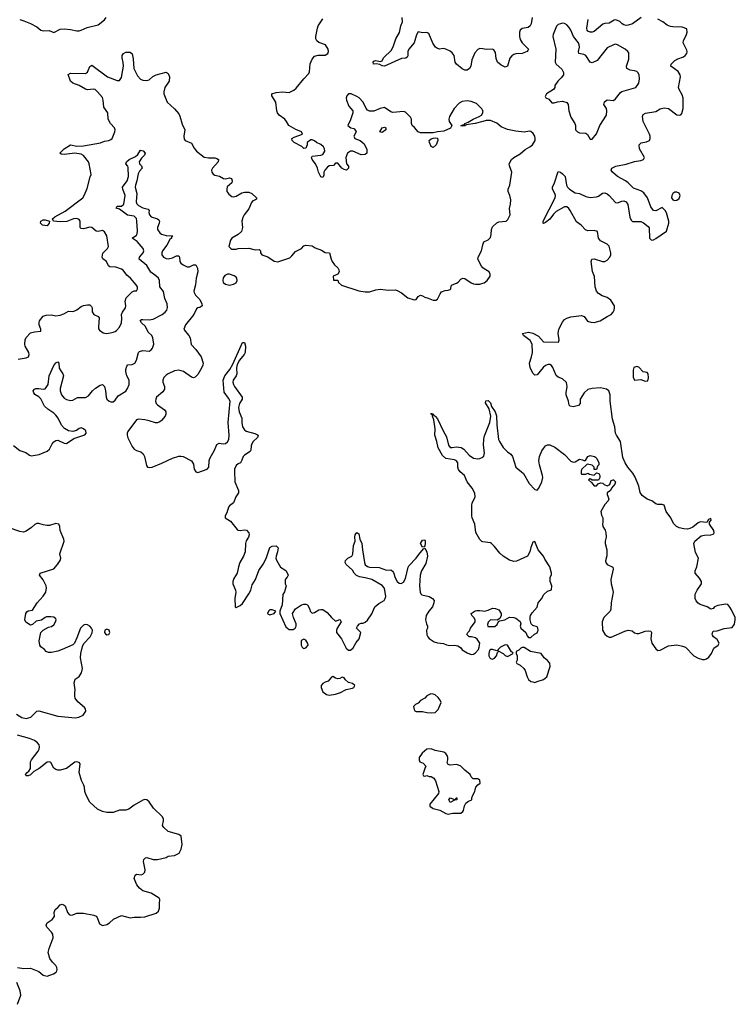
# Model space of a CAD drawing. Header units: inches. Extents: x 2396598 to 2566999, y 262085 to 451979.
# Tile 46 of 256: x 2465629 to 2472380, y 317063 to 326349. Entities that reach past the tile are written whole.
import ezdxf

# ---------------------------------------------------------------- set-up
doc = ezdxf.new("R2010")
doc.units = ezdxf.units.IN
doc.header["$MEASUREMENT"] = 0
for name, color, linetype in [('C4361', 7, 'Continuous'), ('C4362', 7, 'Continuous'), ('C4372', 7, 'Continuous')]:
    doc.layers.add(name, color=color, linetype=linetype)

msp = doc.modelspace()

# ---------------------------------------------------------------- linework, layer by layer
at = {"layer": 'C4361', "color": 5, "elevation": 20}
for points in [[(2465598.2, 319798.2), (2465650, 319768.3), (2465690, 319759.2), (2465734.5, 319770), (2465780.8, 319819.2), (2465790, 319826.7), (2465810, 319831.8), (2465990, 319779.6), (2466154.8, 319765.3), (2466188.7, 319770), (2466228.7, 319790), (2466252.9, 319827.1), (2466249, 319850), (2466242, 319862), (2466176.9, 319916.9), (2466153.3, 319950), (2466149.7, 319970.4), (2466150.4, 320000)], [(2468500.2, 320000), (2468523.4, 319983.4), (2468550, 319977.1), (2468610, 319987.2), (2468646.4, 320000)], [(2465609.2, 317410.8), (2465670, 317400.7), (2465730, 317404), (2465810, 317370.7), (2465850, 317336.3), (2465890, 317328), (2465948.7, 317350), (2465972.9, 317367.1), (2465980.2, 317379.8), (2465984, 317390), (2465979.3, 317410), (2465969.2, 317430), (2465938.7, 317458.7), (2465913.3, 317493.3), (2465899.5, 317550), (2465907, 317590), (2465943.7, 317690), (2465943.2, 317723.2), (2465930, 317744), (2465886, 317790), (2465878, 317810), (2465888, 317830), (2465937.2, 317862.8), (2465957.2, 317890), (2465954, 317930), (2465964.1, 317955.9), (2465990, 317976), (2466010, 318001), (2466030, 318006.8), (2466050, 317998.8), (2466057.3, 317990), (2466079.1, 317930), (2466096, 317910), (2466110, 317904.4), (2466130, 317906.4), (2466170, 317922), (2466230, 317922.4), (2466330, 317903.8), (2466350, 317894), (2466360.4, 317880.4), (2466382.5, 317822.5), (2466410, 317806.8), (2466450, 317814.4), (2466477, 317830), (2466515.1, 317864.9), (2466590, 317900.5), (2466670, 317879.3), (2466710, 317886), (2466770, 317883.7), (2466810, 317889), (2466916.3, 317923.7), (2466937.6, 317942.4), (2466949.4, 317970), (2466947.3, 318010), (2466951.8, 318050), (2466944.8, 318064.8), (2466870, 318109.5), (2466792.5, 318132.5), (2466758.6, 318158.6), (2466734, 318190), (2466709.5, 318249.5), (2466718, 318282), (2466730, 318290.8), (2466775.5, 318284.5), (2466790, 318291), (2466809, 318310), (2466812, 318330), (2466797, 318410), (2466801.2, 318430), (2466816, 318444), (2466830, 318447.3), (2466890, 318428.2), (2466930, 318427), (2467011.4, 318448.6), (2467030, 318458.8), (2467090, 318467.3), (2467132.9, 318487.1), (2467153.2, 318526.8), (2467160.9, 318570), (2467153.2, 318650), (2467130, 318664), (2467030, 318692.3), (2466988.7, 318730), (2466975.3, 318750), (2466987.2, 318792.8), (2466987.3, 318810), (2466976.2, 318830), (2466891.2, 318911.2), (2466850, 318972.7), (2466830, 318991.8), (2466810, 318995.6), (2466790, 318987.8), (2466710, 318941.5), (2466658, 318902), (2466630, 318893.1), (2466570, 318895.4), (2466510, 318871.8), (2466450, 318873), (2466410, 318882.4), (2466363.1, 318903.1), (2466291.6, 318970), (2466255.2, 319035.2), (2466244.2, 319070), (2466241.6, 319110), (2466235.6, 319130), (2466213.3, 319173.3), (2466189.6, 319250), (2466199.3, 319330), (2466190, 319344), (2466170, 319349.2), (2466150, 319346), (2466070, 319287.6), (2466010, 319269.6), (2465990, 319269.6), (2465970, 319276.2), (2465951.1, 319291.1), (2465923.3, 319343.3), (2465910, 319349.6), (2465890, 319346), (2465813.7, 319286.3), (2465762.3, 319257.7), (2465730, 319226), (2465710, 319217.2), (2465690, 319218), (2465685.2, 319230), (2465699, 319250), (2465717, 319263), (2465731.8, 319288.2), (2465731.9, 319350), (2465741.4, 319370), (2465803.8, 319450), (2465813.7, 319470), (2465817, 319490), (2465813.6, 319510), (2465798.9, 319530), (2465769.5, 319550), (2465722.7, 319570), (2465610, 319600.2)], [(2465610, 317062.8), (2465639.5, 317150), (2465634.5, 317190), (2465603.7, 317270)]]:
    msp.add_lwpolyline(points, dxfattribs=at)
for points in [[(2469508.1, 319991.9), (2469470, 319973.2), (2469450.8, 319949.2), (2469410, 319929), (2469390, 319904), (2469362, 319890), (2469346, 319870), (2469350, 319842), (2469358, 319830), (2469370, 319824), (2469430, 319824.9), (2469470, 319814.8), (2469511.1, 319811.1), (2469550, 319816), (2469578, 319842), (2469604, 319910), (2469597.2, 319930), (2469576.6, 319956.6), (2469550, 319980.9), (2469530, 319989.4)], [(2469510, 319472), (2469470, 319468.7), (2469426, 319430), (2469398, 319390), (2469398, 319370), (2469404.7, 319350), (2469436, 319336), (2469462, 319310), (2469450, 319286), (2469434, 319230), (2469438, 319218), (2469450, 319214), (2469470, 319222), (2469492.7, 319212.7), (2469510, 319212), (2469534.8, 319194.8), (2469551.3, 319170), (2469584.7, 319070), (2469581, 319050), (2469498, 318950), (2469498, 318930), (2469530.5, 318910.5), (2469593, 318893), (2469650, 318861.6), (2469670, 318855.5), (2469715.8, 318864.2), (2469790, 318867), (2469810, 318881.1), (2469815.3, 318890), (2469824.1, 318935.9), (2469839.7, 318960.3), (2469862, 318978), (2469894, 318990), (2469894, 319010), (2469903.7, 319036.3), (2469924, 319070), (2469925.2, 319090), (2469933.2, 319110), (2469950, 319131.3), (2469972.5, 319147.5), (2469970, 319178), (2469950, 319188.7), (2469908, 319190), (2469890, 319208), (2469878, 319230), (2469828.7, 319270), (2469790, 319308.7), (2469770, 319319), (2469750, 319324), (2469690, 319318), (2469670, 319326), (2469662, 319342), (2469668.7, 319370), (2469668.7, 319390), (2469662, 319410), (2469649, 319429), (2469630, 319442), (2469550, 319457.2)], [(2469730, 318994), (2469742, 318998), (2469746, 319010), (2469754, 319010), (2469754, 318990), (2469730, 318988.7), (2469690, 318966), (2469678, 318990), (2469689, 319011)]]:
    msp.add_lwpolyline(points, close=True, dxfattribs=at)
at = {"layer": 'C4362', "color": 5}
for points, elevation in [([(2465630, 326350.5), (2465670, 326339.5), (2465732.1, 326312.1), (2465790, 326282), (2465830, 326250.4), (2465850, 326244.6), (2465906.7, 326246.7), (2465950, 326228), (2466010, 326258.4), (2466050, 326262.4), (2466110, 326258), (2466170, 326243.8), (2466190, 326244.9), (2466210, 326248.8), (2466266, 326274), (2466370, 326301.6), (2466430, 326347.3), (2466444.5, 326370)], 60), ([(2470000, 325491), (2469990, 325509.3), (2469939.2, 325559.2), (2469890, 325578), (2469850, 325584.7), (2469803.1, 325576.9), (2469776.7, 325563.3), (2469728, 325510), (2469682.5, 325437.5), (2469677.3, 325410), (2469682, 325390), (2469706, 325350), (2469694, 325326), (2469630, 325297), (2469570, 325291.2), (2469530, 325280.7), (2469410, 325282.9), (2469389.2, 325290), (2469353.1, 325333.1), (2469333.2, 325350), (2469326, 325370), (2469327, 325410), (2469317, 325430), (2469270, 325477.2), (2469250, 325484), (2469150, 325474.5), (2469130, 325480.9), (2469070, 325519.5), (2469030, 325511.8), (2468970, 325487.3), (2468930, 325485.6), (2468910, 325497), (2468898.4, 325510), (2468868.2, 325570), (2468831.4, 325611.4), (2468810, 325626), (2468757.2, 325650), (2468732, 325650), (2468715.5, 325630), (2468710.5, 325610), (2468713, 325590), (2468733.7, 325533.7), (2468771.3, 325490), (2468771.3, 325470), (2468750, 325406), (2468724.7, 325350), (2468754, 325330), (2468782, 325322), (2468802, 325302), (2468804.7, 325290), (2468782, 325250), (2468783.6, 325243.6), (2468792, 325230), (2468842, 325210), (2468878, 325178), (2468903.5, 325123.5), (2468904.7, 325090), (2468890, 325079), (2468850, 325076), (2468771, 325109), (2468750, 325109.2), (2468721, 325090), (2468704.9, 325050), (2468710.9, 324990.9), (2468731.1, 324968.9), (2468731.3, 324950), (2468712, 324930), (2468690, 324935.3), (2468669.4, 324949.4), (2468630, 324997.2), (2468610, 324995.3), (2468590, 324974), (2468550, 324972), (2468530, 324955.1), (2468507.7, 324930), (2468498, 324910), (2468497.1, 324882.9), (2468490, 324862), (2468470, 324866), (2468449.6, 324910), (2468439.3, 324950), (2468419.3, 324990), (2468389, 325030), (2468382, 325050), (2468390, 325062), (2468470, 325070.6), (2468490, 325079.1), (2468507.6, 325110), (2468506, 325130), (2468494.7, 325150), (2468470, 325171.8), (2468429.6, 325189.6), (2468410, 325205.2), (2468390, 325215.3), (2468374.6, 325214.6), (2468341, 325190), (2468340.7, 325170), (2468330, 325138), (2468310, 325134), (2468291.9, 325151.9), (2468219, 325190), (2468199, 325210), (2468195.3, 325230), (2468217.5, 325242.5), (2468298, 325270), (2468289, 325290), (2468233, 325313), (2468169.4, 325350), (2468147, 325390), (2468130, 325409.4), (2468077, 325450), (2468062, 325470), (2468055.1, 325490), (2468044.5, 325570), (2468009.3, 325630), (2468009, 325650), (2468050, 325663), (2468110, 325667.3), (2468170, 325662.4), (2468216.2, 325683.8), (2468238, 325702), (2468310, 325791), (2468358, 325842), (2468363.1, 325856.9), (2468370, 325932), (2468390, 325978), (2468410, 326006), (2468445.4, 326014.6), (2468510, 326015.8), (2468537, 326030), (2468543.7, 326050), (2468539.3, 326070), (2468513.2, 326113.2), (2468450, 326135.1), (2468431.8, 326150), (2468422, 326170), (2468422, 326190), (2468437.6, 326270), (2468446, 326290), (2468490, 326358)], 40), ([(2470000, 326073.1), (2469970, 326077), (2469950, 326068.4), (2469923.5, 326036.5), (2469895.7, 325970), (2469884.5, 325910), (2469872.3, 325890), (2469850, 325873.7), (2469830, 325873.5), (2469804.8, 325884.8), (2469749.9, 325929.9), (2469739.1, 325950), (2469729.3, 326010), (2469710, 326035.9), (2469690, 326050.9), (2469650, 326070.5), (2469623.4, 326076.6), (2469590, 326071), (2469570, 326076), (2469551.3, 326090), (2469527.1, 326127.1), (2469490, 326218), (2469470, 326227), (2469430, 326223.7), (2469390, 326234), (2469372.5, 326207.5), (2469351.5, 326130), (2469300.2, 326070), (2469291.7, 326050), (2469290, 326008), (2469284.5, 325995.5), (2469273.7, 325986.3), (2469230, 325983.6), (2469070, 325912.3), (2469050, 325912.7), (2469025.7, 325925.7), (2468993.6, 325933.6), (2468966, 325930), (2468962.7, 325950), (2468970, 325957.3), (2468990, 325962.8), (2469030, 325955.5), (2469050, 325960.7), (2469061.3, 325990), (2469137.7, 326062.3), (2469157.3, 326102.7), (2469179.2, 326170), (2469210.9, 326229.1), (2469223.6, 326290), (2469240.9, 326330), (2469239, 326370)], 20), ([(2465613.8, 323146.2), (2465690, 323159.5), (2465712, 323170), (2465719.6, 323190), (2465714.3, 323210), (2465681.1, 323270), (2465676.9, 323290), (2465679.7, 323330), (2465690, 323350.4), (2465730, 323394.4), (2465770, 323406), (2465828.4, 323411.6), (2465829, 323430), (2465811.8, 323470), (2465811.6, 323490), (2465817, 323510), (2465850, 323552.4), (2465877.7, 323562.3), (2465930, 323564.4), (2465970, 323556.5), (2466010, 323561.5), (2466045.7, 323574.3), (2466090, 323598.9), (2466130, 323597.6), (2466150, 323601.8), (2466170, 323611.5), (2466210, 323645.3), (2466230, 323654.3), (2466270, 323661.1), (2466290, 323658.4), (2466305.5, 323645.5), (2466312, 323630), (2466314.2, 323594.2), (2466328.4, 323568.4), (2466370, 323550.7), (2466378, 323538), (2466372.8, 323452.8), (2466374, 323434), (2466382, 323422), (2466416.3, 323396.3), (2466448.3, 323388.3), (2466502.3, 323397.7), (2466531.3, 323408.7), (2466542.4, 323417.6), (2466569.6, 323450.4), (2466589.4, 323490), (2466593.6, 323530), (2466591.2, 323570), (2466599.7, 323590), (2466627.1, 323630), (2466631.3, 323650), (2466625.1, 323694.9), (2466634.2, 323725.8), (2466690, 323782), (2466710, 323791), (2466730, 323791.3), (2466741.2, 323810), (2466741.2, 323830), (2466729, 323850), (2466675.1, 323910), (2466640.5, 323940.5), (2466605.5, 323985.5), (2466590, 323995.8), (2466534.8, 324014.8), (2466479.3, 324019.3), (2466467.7, 324027.7), (2466447.9, 324067.9), (2466412.3, 324092.3), (2466406.2, 324110), (2466414.4, 324145.6), (2466458, 324190), (2466467.1, 324210), (2466451.2, 324310), (2466429.7, 324349.6), (2466410, 324362), (2466370, 324351.6), (2466350, 324354), (2466310, 324388), (2466291, 324391), (2466230, 324377.8), (2466210, 324381.3), (2466201.3, 324390), (2466199.4, 324450), (2466190, 324464.4), (2466170, 324474.1), (2466138, 324470), (2466073.6, 324446.3), (2466010, 324441.2), (2465949, 324450), (2465939.6, 324470), (2465959.7, 324490), (2466056.8, 324543.2), (2466223.6, 324670), (2466237, 324690), (2466264.5, 324755.5), (2466292.9, 324867.1), (2466304, 324890), (2466286, 324990), (2466278, 325010), (2466230, 325068.7), (2466210, 325079.4), (2466150, 325090.7), (2466050, 325078.7), (2466021.1, 325081.1), (2466009.3, 325090), (2466050, 325131.3), (2466110, 325168.9), (2466170, 325154.8), (2466230, 325158.6), (2466391.4, 325188.6), (2466430, 325203.7), (2466470.7, 325210.7), (2466490, 325218.4), (2466500.5, 325230), (2466527.3, 325290), (2466529.4, 325310), (2466522.7, 325330), (2466486, 325370), (2466462.7, 325410), (2466459.6, 325470), (2466422.7, 325522.7), (2466418.3, 325590), (2466410, 325614), (2466364.2, 325670), (2466341.2, 325690), (2466325.5, 325694.5), (2466270, 325688.5), (2466250, 325693.1), (2466190, 325728.3), (2466130, 325749.5), (2466109.8, 325769.8), (2466087.2, 325832.8), (2466110, 325844), (2466250, 325840.3), (2466270, 325853.4), (2466291.2, 325908.8), (2466310, 325921.3), (2466459.3, 325810), (2466550, 325776), (2466570, 325775.8), (2466590, 325802.8), (2466608.7, 325910), (2466606.6, 325946.6), (2466594.7, 325990), (2466595.1, 326010), (2466607.3, 326030), (2466630, 326043.1), (2466670, 326042.4), (2466690, 326027.3), (2466700.9, 325980.9), (2466707.3, 325887.3), (2466740.4, 325820.4), (2466770, 325788.7), (2466790, 325780.3), (2466830, 325774.9), (2466850, 325783), (2466885.8, 325814.2), (2466917.2, 325830), (2467010, 325854.3), (2467030, 325842), (2467042.3, 325810), (2467039.6, 325770), (2466999.1, 325710), (2466988.9, 325670), (2466990.3, 325650.4), (2467020.4, 325570), (2467090, 325507.7), (2467130, 325460.7), (2467140.2, 325440.2), (2467162.8, 325362.8), (2467186, 325310), (2467178, 325250), (2467182, 325222), (2467190, 325211.3), (2467250, 325184.7), (2467276.1, 325136.1), (2467297.3, 325110), (2467370, 325053), (2467410, 325046.4), (2467470, 325044.9), (2467490, 325040.7), (2467506, 325030), (2467502.8, 325010), (2467446.8, 324950), (2467438.8, 324930), (2467442.8, 324910), (2467453.7, 324893.7), (2467470, 324882.8), (2467514.4, 324874.4), (2467550.7, 324850.7), (2467570, 324846.8), (2467610, 324859.1), (2467626, 324850), (2467633, 324830), (2467630.7, 324810), (2467588.2, 324771.8), (2467584, 324750), (2467584, 324730), (2467602.8, 324702.8), (2467630, 324680.7), (2467650, 324679.1), (2467670, 324684.9), (2467723.9, 324716.1), (2467750, 324723), (2467790, 324723), (2467818.8, 324710), (2467864.7, 324670), (2467862, 324658), (2467854, 324650), (2467830, 324639.3), (2467816.1, 324623.9), (2467790, 324565.2), (2467748, 324510), (2467735.3, 324484.7), (2467726, 324450), (2467730.4, 324389.6), (2467720.7, 324350), (2467690, 324323.7), (2467631, 324290), (2467617.3, 324270), (2467602, 324210), (2467622, 324190), (2467630, 324186), (2467670, 324184.7), (2467690, 324191), (2467790, 324194.8), (2467850, 324178.8), (2467890, 324182), (2467902, 324170), (2467902, 324150), (2467914, 324130), (2467970, 324111), (2468030, 324070.7), (2468065.2, 324065.2), (2468176.9, 324103.1), (2468198, 324122), (2468230, 324162), (2468287.3, 324192.7), (2468310, 324214.8), (2468330, 324222.8), (2468390, 324214.8), (2468416.8, 324196.8), (2468475.5, 324175.5), (2468510, 324152), (2468551.3, 324150), (2468566.8, 324090), (2468577.3, 324070), (2468598, 324038), (2468630.8, 324010), (2468640.7, 323990), (2468642.8, 323970), (2468631.1, 323948.9), (2468586.8, 323930), (2468590, 323894), (2468631.3, 323891.3), (2468638, 323870), (2468664.7, 323844.7), (2468830, 323790.4), (2468890, 323783.7), (2468930, 323782), (2468990, 323801.5), (2469030, 323807.2), (2469110, 323797), (2469170, 323801.6), (2469190, 323796.4), (2469230, 323774.4), (2469290, 323725.5), (2469350, 323706.8), (2469370, 323711.3), (2469390, 323738), (2469410, 323751), (2469430, 323744.7), (2469450.9, 323730.9), (2469483.5, 323723.5), (2469530, 323702.8), (2469556.5, 323703.5), (2469570, 323712), (2469595.5, 323764.5), (2469610, 323781), (2469644.1, 323795.9), (2469670, 323797.3), (2469690, 323804), (2469697.2, 323810), (2469701.2, 323838.8), (2469708, 323850), (2469750, 323862.8), (2469766.8, 323873.2), (2469790, 323901), (2469809.5, 323910.5), (2469830, 323907.3), (2469890, 323867.7), (2469910, 323857.3), (2469930, 323854), (2469970, 323856), (2470000, 323864.1)], 40), ([(2470000, 325389.6), (2469924.7, 325370), (2469841, 325359), (2469829.4, 325349.4), (2469805.2, 325345.2), (2469790, 325348), (2469810, 325358), (2469822, 325358), (2469828, 325370), (2469858.9, 325381.1), (2469906, 325410), (2469964.4, 325435.6), (2469984.5, 325450), (2469998.7, 325470), (2470000, 325484)], 40), ([(2465570, 322332.7), (2465630, 322286), (2465685.8, 322265.8), (2465720.9, 322240.9), (2465736.3, 322236.3), (2465812.1, 322247.9), (2465890, 322278.4), (2465910, 322297.3), (2465934.3, 322350), (2465950, 322368.5), (2465970, 322380.3), (2465990, 322382), (2466050, 322356.4), (2466070, 322353), (2466140.5, 322399.5), (2466244.8, 322435.2), (2466257, 322450), (2466251.8, 322470), (2466232.3, 322490), (2466210, 322498.4), (2466190, 322494), (2466164.7, 322475.3), (2466130, 322464.5), (2466090, 322471.3), (2466052.9, 322492.9), (2466023.7, 322523.7), (2465991, 322590), (2465970, 322617.8), (2465950, 322639.5), (2465895.6, 322675.6), (2465863.5, 322703.5), (2465830, 322772.6), (2465810, 322793.5), (2465773.2, 322813.2), (2465762.6, 322830), (2465758, 322850), (2465770, 322866), (2465782, 322870), (2465810, 322871.4), (2465850, 322863.6), (2465870, 322868.7), (2465880.7, 322879.3), (2465899.3, 322910), (2465908.8, 322990), (2465950, 323087.3), (2465970, 323113.4), (2465990, 323121), (2465997.3, 323110), (2466003.2, 323063.2), (2466016.1, 323036.1), (2466036.9, 323010), (2466042.8, 322990), (2466010.2, 322869.8), (2466011, 322850), (2466024.6, 322810), (2466050, 322779.1), (2466070, 322767.1), (2466110, 322757.3), (2466130, 322760.3), (2466175.4, 322784.6), (2466250, 322784.4), (2466277, 322803), (2466316.3, 322850), (2466344.9, 322875.1), (2466390, 322903.7), (2466410, 322908.2), (2466430.2, 322890.2), (2466440.2, 322850), (2466445, 322790), (2466453, 322770), (2466473.4, 322750), (2466490, 322744.3), (2466510, 322745.5), (2466530, 322760.7), (2466558, 322802), (2466630, 322845.3), (2466647, 322870), (2466663.4, 322910), (2466660.7, 322950), (2466640.8, 322990), (2466629.8, 323030), (2466630, 323051.3), (2466639.4, 323080.6), (2466650, 323093), (2466690, 323095.8), (2466714.8, 323110), (2466730, 323139.1), (2466748.9, 323210), (2466759.9, 323220.1), (2466790, 323227.9), (2466850, 323224), (2466870, 323234.2), (2466881.3, 323250), (2466893.5, 323290), (2466886, 323350), (2466874.5, 323370), (2466842.2, 323402.2), (2466815.3, 323455.3), (2466779.2, 323490), (2466767.2, 323512.8), (2466778.6, 323521.4), (2466790, 323522.9), (2466850, 323519.1), (2466890, 323524.3), (2466974.4, 323570), (2467001.9, 323590), (2467017.5, 323610), (2467024.2, 323635.8), (2467020.8, 323670), (2466999.5, 323719.5), (2466984.9, 323784.9), (2466952.7, 323830), (2466948.7, 323890), (2466938.9, 323910), (2466913.9, 323933.9), (2466866.5, 323966.5), (2466827.4, 324030), (2466757.7, 324090), (2466759.6, 324110), (2466794, 324150), (2466800.2, 324170), (2466795.2, 324190), (2466737.6, 324257.6), (2466689.6, 324290), (2466730, 324318.3), (2466738.4, 324330), (2466741.1, 324358.9), (2466735.7, 324450), (2466730, 324474), (2466710, 324496.5), (2466645.4, 324505.4), (2466570, 324562), (2466539, 324570), (2466549.2, 324590), (2466590, 324591.2), (2466612.8, 324610), (2466622.9, 324690), (2466601.4, 324750), (2466599.8, 324770), (2466643.7, 324830), (2466654.7, 324870), (2466653.6, 324953.6), (2466648, 324968), (2466629.4, 324990), (2466637.6, 325010), (2466662, 325030), (2466721.1, 325058.9), (2466743, 325077), (2466770, 325117.3), (2466793.7, 325113.7), (2466812.7, 325090), (2466807.3, 325070), (2466777, 325043), (2466756.3, 325010), (2466758.8, 324990), (2466779.1, 324970), (2466784.9, 324950), (2466759, 324921), (2466746.1, 324893.9), (2466735, 324830), (2466721.7, 324790), (2466719.5, 324770), (2466733.9, 324710), (2466727.2, 324630), (2466733.3, 324613.3), (2466750, 324596.8), (2466790, 324574.1), (2466842, 324562), (2466850.3, 324550.3), (2466849.2, 324530.8), (2466854.7, 324510), (2466869.2, 324490), (2466930.9, 324470.9), (2466941.8, 324461.8), (2466947.9, 324450), (2466945.4, 324430), (2466928.4, 324390), (2466929.3, 324370), (2466950, 324337.8), (2466966.8, 324326.8), (2467010, 324313.5), (2467074, 324310), (2467062.8, 324297.2), (2467062.8, 324290), (2467044.7, 324275.3), (2467017.2, 324222.8), (2466978.1, 324170), (2466970.2, 324150), (2466971.8, 324131.8), (2466985.5, 324110), (2467010, 324097.1), (2467030, 324094.6), (2467070, 324104.3), (2467110, 324122.2), (2467130, 324121.6), (2467136.5, 324110), (2467139.8, 324070), (2467150, 324052.9), (2467170, 324037.2), (2467210, 324016.9), (2467230, 324019.1), (2467270, 324038.3), (2467290, 324038), (2467305.2, 324005.2), (2467311.4, 323970), (2467295.5, 323910), (2467288.2, 323850), (2467273.1, 323790), (2467274.9, 323774.9), (2467288.6, 323750), (2467330.1, 323710.1), (2467348.7, 323670), (2467350.8, 323650), (2467330, 323634.6), (2467309.3, 323630.7), (2467297.5, 323622.5), (2467271.3, 323570), (2467194.2, 323470), (2467178.3, 323430), (2467188.9, 323410), (2467225.7, 323370), (2467236.6, 323350), (2467245.6, 323285.6), (2467290, 323238.6), (2467341, 323170), (2467359.7, 323110), (2467357.6, 323090), (2467349, 323070), (2467310, 323002.9), (2467283.8, 322976.2), (2467270, 322972.6), (2467250, 322979.2), (2467174, 323030), (2467130, 323044.9), (2467090, 323036.5), (2467028.5, 323010), (2467010, 322996.4), (2466990, 322973), (2466979.7, 322950), (2466980.2, 322930), (2466996.6, 322890), (2466996.8, 322863.2), (2466980.2, 322839.8), (2466920.9, 322790), (2466912.6, 322770), (2466911.5, 322750), (2466917.4, 322730), (2466930, 322715.3), (2466995.8, 322670), (2467007, 322650), (2467007, 322630), (2467000.3, 322610), (2466966, 322570), (2466950, 322555.6), (2466930, 322546), (2466910, 322546), (2466850, 322566.2), (2466810, 322574.2), (2466750, 322581.1), (2466730, 322576.3), (2466650, 322466.6), (2466643, 322450), (2466642, 322430), (2466650, 322404), (2466690, 322324.6), (2466710, 322298), (2466730, 322285.7), (2466772.7, 322272.8), (2466794, 322254), (2466806.7, 322230), (2466826, 322146), (2466836, 322130), (2466850, 322124.9), (2466879, 322130), (2466970, 322165.7), (2467070, 322214.3), (2467130, 322232.2), (2467150, 322234), (2467170, 322228.4), (2467250, 322187.3), (2467270, 322158), (2467274.8, 322110), (2467290, 322086), (2467310, 322078.8), (2467397, 322110), (2467412.3, 322130), (2467417.3, 322190), (2467423.5, 322210), (2467467.4, 322290), (2467490, 322343.8), (2467510, 322354.6), (2467549, 322349), (2467570, 322351.1), (2467590, 322366.4), (2467600.8, 322390), (2467605.2, 322430), (2467596.3, 322550), (2467613.7, 322750), (2467600.5, 322780.5), (2467557.1, 322837.1), (2467548.1, 322950), (2467564.2, 322990), (2467610.4, 323049.6), (2467638.8, 323101.2), (2467730, 323303.8), (2467750, 323304.9), (2467759.7, 323270), (2467757.7, 323210), (2467748, 323190), (2467703.4, 323136.7), (2467681.9, 323098.1), (2467674.1, 323065.9), (2467677.6, 323010), (2467671, 322990), (2467643.8, 322950), (2467640.9, 322930), (2467645.5, 322910), (2467656.8, 322890), (2467729.2, 322790), (2467726.7, 322770), (2467702.5, 322730), (2467694.6, 322690), (2467699.6, 322650), (2467724.7, 322590), (2467724.7, 322550), (2467732.4, 322510), (2467750, 322480.8), (2467767.3, 322467.3), (2467846.5, 322446.5), (2467879.1, 322430), (2467873.4, 322410), (2467832.3, 322370), (2467818.5, 322350), (2467812.7, 322330), (2467810.3, 322290), (2467803.4, 322276.6), (2467750, 322242.6), (2467739, 322230), (2467726, 322194), (2467711.3, 322170), (2467690, 322161.2), (2467670, 322145.2), (2467657, 322110), (2467654.6, 322090), (2467658.7, 321990), (2467692.4, 321910), (2467692.8, 321887.2), (2467667.3, 321850), (2467647.3, 321792.7), (2467610, 321765.2), (2467600.5, 321750), (2467583.4, 321696.6), (2467566.8, 321670), (2467567.3, 321650), (2467619.2, 321619.2), (2467681.4, 321541.4), (2467690, 321535.5), (2467710, 321532.7), (2467750, 321538.4), (2467770, 321534), (2467790.2, 321510.2), (2467793.8, 321490), (2467788.9, 321470), (2467766.8, 321433.2), (2467759.6, 321410), (2467755.8, 321330), (2467742, 321290), (2467707.7, 321230), (2467693.4, 321190), (2467680.9, 321130), (2467650, 321078.4), (2467639, 321050), (2467638.7, 321030), (2467666.7, 320970), (2467668.5, 320950), (2467660.4, 320890), (2467662, 320810), (2467670, 320806), (2467710, 320823), (2467730, 320843), (2467790, 320932.7), (2467808.5, 320970), (2467821.5, 321018.5), (2467854.3, 321070), (2467884.2, 321155.8), (2467925.8, 321214.2), (2467953.7, 321266.3), (2467989.6, 321370.4), (2468010, 321384.9), (2468050, 321386.8), (2468067.3, 321367.3), (2468062.4, 321330), (2468047.9, 321287.9), (2468045.5, 321270), (2468050.5, 321250.5), (2468090, 321184.7), (2468130, 321162), (2468142, 321150), (2468162, 321110), (2468154, 321090), (2468134, 321070), (2468134, 321030), (2468142, 321010), (2468126.4, 320953.6), (2468110.7, 320929.3), (2468104.7, 320830), (2468082, 320770), (2468084.7, 320750), (2468141.6, 320621.6), (2468170, 320598.8), (2468210, 320598.8), (2468229.3, 320610.7), (2468237.2, 320630), (2468236, 320650), (2468212.3, 320710), (2468203.7, 320750), (2468230, 320791.3), (2468289.2, 320830.8), (2468310, 320837.3), (2468330, 320836.3), (2468344.7, 320830), (2468366, 320790), (2468371.1, 320771.1), (2468390, 320752), (2468410, 320758), (2468450, 320782.8), (2468470, 320787.3), (2468490, 320784.9), (2468530, 320758), (2468570, 320710.8), (2468610, 320676), (2468650, 320692), (2468654, 320690), (2468662, 320670), (2468622.8, 320610), (2468617.3, 320590), (2468619.1, 320570), (2468664, 320510), (2468710, 320422), (2468730, 320402), (2468750, 320402), (2468776.6, 320423.4), (2468803.7, 320476.3), (2468832.7, 320510), (2468848, 320570), (2468808, 320610), (2468815.3, 320630), (2468835.3, 320650), (2468850, 320657.3), (2468870, 320657.3), (2468890, 320666.8), (2468910, 320686.8), (2468950, 320744.9), (2468978.4, 320810), (2469016.6, 320843.4), (2469068.1, 320871.9), (2469078, 320890), (2469082, 320910), (2469075.2, 320970), (2469067.8, 320990), (2469050, 321012.2), (2468950, 321069), (2468890, 321086.3), (2468836, 321096), (2468807.8, 321107.8), (2468785.1, 321130), (2468770, 321158), (2468709.2, 321210), (2468701.2, 321230), (2468704, 321250), (2468724, 321270), (2468761.2, 321290), (2468772.6, 321307.4), (2468779.7, 321390), (2468792.7, 321430), (2468789.5, 321470), (2468792.7, 321490), (2468810, 321513.4), (2468830, 321501), (2468839.1, 321450), (2468858.4, 321410), (2468862, 321350), (2468882.7, 321230), (2468890, 321208.9), (2468910, 321193.4), (2468930, 321186.3), (2469021.4, 321181.4), (2469090, 321158.4), (2469130, 321160.4), (2469147.1, 321147.1), (2469154.7, 321134.7), (2469170, 321085.5), (2469189.2, 321050), (2469210, 321036), (2469229.5, 321030.5), (2469250, 321044.4), (2469270, 321078.4), (2469294.9, 321185.1), (2469302, 321198), (2469370.4, 321269.6), (2469393.8, 321306.2), (2469440.2, 321359.8), (2469450, 321364.7), (2469470.2, 321330.2), (2469477.7, 321290), (2469459.3, 321220.7), (2469420.8, 321150), (2469407.6, 321110), (2469401.7, 321010), (2469406, 320950), (2469413, 320933), (2469424.4, 320924.4), (2469491.3, 320910), (2469524.7, 320890), (2469538.8, 320870), (2469537.3, 320850), (2469524.9, 320810), (2469490, 320769.4), (2469464.4, 320730), (2469457.3, 320690), (2469466.8, 320650), (2469478, 320630), (2469478, 320610), (2469466.8, 320590), (2469471.3, 320548.7), (2469478.8, 320530), (2469492.8, 320512.8), (2469540.9, 320480.9), (2469570, 320470.6), (2469627.1, 320467.1), (2469654.4, 320454.4), (2469687.5, 320447.5), (2469730, 320450.7), (2469764, 320444), (2469787.5, 320427.5), (2469804.7, 320404.7), (2469850, 320376.3), (2469890, 320361.6), (2469910, 320363.8), (2469930, 320378), (2469956.2, 320410), (2469965.1, 320430), (2469969.3, 320469.3), (2469946.6, 320506.6), (2469930, 320519), (2469891.1, 320528.9), (2469869.3, 320529.3), (2469848.7, 320550), (2469858, 320570), (2469873.6, 320586.4), (2469882, 320610), (2469925.2, 320670), (2469925.2, 320690), (2469912.5, 320712.5), (2469895.3, 320730), (2469888, 320750), (2469927, 320773), (2469942.9, 320777.1), (2469970, 320778), (2470000, 320772.6)], 20), ([(2470000, 324008.8), (2469985.1, 324025.1), (2469951.8, 324090), (2469954, 324110), (2469985.4, 324170), (2470000, 324225)], 40), ([(2470000, 321425.5), (2469990, 321427), (2469970, 321445.2), (2469931.3, 321511.3), (2469923, 321590), (2469898, 321650), (2469895.1, 321670), (2469893.3, 321770), (2469897.4, 321790), (2469927.1, 321850), (2469922.3, 321882.2), (2469898, 321930), (2469849.7, 321990), (2469824.2, 322050), (2469784, 322084), (2469768.1, 322108.1), (2469762.9, 322130), (2469762.4, 322170), (2469750, 322188.2), (2469730, 322197), (2469650, 322211), (2469618.1, 322238.2), (2469576.3, 322310), (2469565, 322370), (2469545.3, 322430), (2469548.9, 322490), (2469536.5, 322576.5), (2469523.1, 322610), (2469523.1, 322623.1), (2469510, 322627.8), (2469510, 322638), (2469512.8, 322632.8), (2469530, 322631.7), (2469536.7, 322616.7), (2469550, 322608.4), (2469570, 322584.2), (2469623.5, 322470), (2469655.5, 322415.5), (2469675.7, 322335.7), (2469690, 322315), (2469710, 322313.5), (2469750, 322321.3), (2469795.4, 322315.4), (2469819.7, 322299.7), (2469870, 322240.9), (2469910, 322213.2), (2469950, 322207.8), (2469970, 322210.2), (2469997.5, 322222.5), (2470000, 322225)], 20), ([(2466150.4, 320000), (2466151.2, 320030), (2466143.9, 320096.1), (2466151.3, 320128.7), (2466190, 320155.5), (2466213.3, 320190), (2466221.3, 320230), (2466202.3, 320330), (2466205.1, 320370), (2466221.7, 320438.3), (2466233.9, 320466.1), (2466293.3, 320530), (2466313.7, 320566.3), (2466314.7, 320590), (2466306.3, 320610), (2466290, 320629.6), (2466270, 320641.1), (2466250, 320643.5), (2466230, 320637.6), (2466201.6, 320610), (2466170, 320518), (2466146, 320470), (2466130, 320454), (2466031.3, 320408.7), (2465990, 320394.7), (2465930, 320380.5), (2465901.6, 320381.6), (2465879, 320390), (2465862, 320410), (2465830, 320434), (2465819.3, 320450), (2465814.5, 320490), (2465825.4, 320554.6), (2465829.6, 320570.4), (2465849.7, 320590.4), (2465901, 320619), (2465930, 320626.7), (2465950, 320642), (2465967.8, 320670), (2465973, 320690), (2465970, 320697.2), (2465950, 320713.6), (2465922, 320718), (2465883.1, 320716.9), (2465868.6, 320711.4), (2465835.3, 320684.7), (2465785.1, 320674.9), (2465750, 320645.2), (2465730, 320638), (2465687.9, 320667.9), (2465678.3, 320690), (2465688.5, 320750), (2465696.8, 320763.2), (2465710, 320772.8), (2465750, 320780.4), (2465794.8, 320850), (2465850, 320911.7), (2465875.1, 320950), (2465881.8, 320990), (2465877.8, 321010), (2465850, 321067.3), (2465816, 321110), (2465821.2, 321130), (2465950, 321168.7), (2465985.6, 321210), (2466011.8, 321250), (2466017.2, 321270), (2466009.2, 321310), (2466049.5, 321430), (2466047.3, 321450), (2466011.6, 321530), (2466009.6, 321569.6), (2465999, 321590), (2465970, 321597.6), (2465910, 321578.9), (2465890, 321577.4), (2465850, 321584.2), (2465810, 321597.2), (2465790, 321596), (2465771.7, 321588.3), (2465741.4, 321558.6), (2465690, 321523.7), (2465663.8, 321516.2), (2465630, 321521.3), (2465530, 321558)], 20), ([(2468646.4, 320000), (2468650, 320001.3), (2468710, 320030.7), (2468770, 320043.8), (2468781.2, 320050), (2468791.6, 320070), (2468770, 320089.2), (2468730, 320098), (2468702.4, 320122.4), (2468690, 320142), (2468670, 320148.7), (2468650, 320135.3), (2468630, 320133.2), (2468610, 320139), (2468584.7, 320155.3), (2468570, 320148), (2468538, 320110), (2468510, 320101.2), (2468490, 320089), (2468474.8, 320070), (2468474, 320050), (2468488.4, 320008.4), (2468500.2, 320000)], 20)]:
    msp.add_lwpolyline(points, dxfattribs=dict(at, elevation=elevation))
for points, elevation in [([(2469050, 325284), (2469028, 325290), (2469048.7, 325330), (2469070, 325334.8), (2469082, 325330), (2469082, 325310)], 40), ([(2469530, 325142.7), (2469510, 325154), (2469495.1, 325190), (2469493.2, 325210), (2469510, 325224), (2469529.5, 325230.5), (2469550, 325234.8), (2469570.9, 325230.9), (2469573.4, 325210), (2469557.1, 325170)], 40), ([(2465890, 324406.5), (2465843.7, 324410), (2465825.1, 324430), (2465829.4, 324450), (2465850, 324461.3), (2465870, 324462.6), (2465910.5, 324450.5), (2465908.4, 324430)], 40), ([(2467590, 323949.4), (2467564.2, 323935.8), (2467550, 323913.2), (2467544.9, 323890), (2467548.2, 323870), (2467570, 323853.4), (2467610, 323846), (2467646.6, 323853.4), (2467670, 323866), (2467681.2, 323890), (2467679, 323910), (2467670, 323922), (2467652.5, 323932.5), (2467610, 323949.3)], 40), ([(2469430, 321374), (2469410, 321408), (2469430, 321440.7), (2469450, 321442), (2469454, 321434), (2469455.5, 321410), (2469450, 321386), (2469443.6, 321376.4)], 20), ([(2468010, 320784), (2467990, 320784), (2467976, 320770), (2467967.3, 320750), (2467970, 320744.7), (2467990, 320736), (2468030, 320747.3), (2468046, 320770)], 20), ([(2466450, 320602), (2466434, 320590), (2466430.8, 320570), (2466437.3, 320557.3), (2466450, 320547.7), (2466470, 320551), (2466479.5, 320570), (2466474, 320590)], 20), ([(2468310, 320508), (2468290, 320498), (2468284.7, 320490), (2468286, 320450), (2468294.8, 320430), (2468303.1, 320423.1), (2468310, 320419.1), (2468330, 320424.4), (2468349.3, 320450), (2468346.3, 320466.3), (2468330, 320498)], 20)]:
    msp.add_lwpolyline(points, close=True, dxfattribs=dict(at, elevation=elevation))
at = {"layer": 'C4372', "color": 5}
for points, elevation in [([(2470464.9, 326370), (2470454.7, 326310), (2470445.2, 326290), (2470426, 326274), (2470370, 326265.7), (2470351.8, 326250), (2470344.6, 326230), (2470343.7, 326190), (2470350, 326163.1), (2470370, 326131.4), (2470428.2, 326070), (2470422.8, 326057.2), (2470417.3, 326050), (2470370, 326030.9), (2470310, 326026.6), (2470290, 326021), (2470271, 326009), (2470254, 325986), (2470230, 325912.3), (2470217, 325903), (2470210, 325900.7), (2470170, 325920.7), (2470135.8, 325950), (2470123, 325983), (2470118.5, 326038.5), (2470103.7, 326063.7), (2470090, 326070.6), (2470030, 326069.3), (2470000, 326073.1)], 20), ([(2470000, 322225), (2470007.6, 322232.4), (2470014.9, 322265.1), (2470005.2, 322334.8), (2470007.2, 322392.8), (2470015.2, 322424.8), (2470065.3, 322550), (2470074.8, 322610), (2470059.3, 322679.3), (2470024.5, 322735.5), (2470025.8, 322754.2), (2470050, 322756.3), (2470070, 322736), (2470081.7, 322701.7), (2470115.6, 322650), (2470128.3, 322611.7), (2470131.3, 322528.7), (2470146.8, 322390), (2470154.7, 322370), (2470190, 322315.3), (2470230, 322274.9), (2470262.8, 322250), (2470278.8, 322230), (2470310.8, 322130), (2470382, 322070), (2470435.4, 321975.4), (2470490, 321919.1), (2470510, 321910.8), (2470527.8, 321932.2), (2470554.7, 321990), (2470564.7, 322030), (2470562.4, 322050), (2470531.7, 322151.7), (2470526.6, 322190), (2470531.8, 322230), (2470555.6, 322284.4), (2470570, 322306), (2470590, 322330.8), (2470610, 322340.7), (2470630, 322340.7), (2470678.8, 322318.8), (2470770, 322246.8), (2470830, 322186), (2470850, 322176), (2470870, 322178), (2470910, 322204.7), (2470938.8, 322198.8), (2470950, 322192), (2470967.3, 322192.7), (2470988.7, 322230), (2471010, 322237.3), (2471050.5, 322230.5), (2471062, 322222), (2471074, 322210), (2471092, 322170), (2471091.3, 322150), (2471081, 322139), (2471070, 322106), (2471050, 322108), (2471048, 322130), (2471028.9, 322148.9), (2470982, 322158), (2470930, 322106), (2470924.7, 322090), (2470924.7, 322070), (2470930, 322062), (2470970, 322062), (2470990, 322071.3), (2471003.6, 322063.6), (2471050, 322054), (2471070, 322074), (2471092, 322070), (2471102, 322050), (2471102, 322030), (2471090, 322006), (2471026, 322006), (2471026, 322010), (2471010, 322018), (2470994, 322010), (2471024.7, 321984.7), (2471050, 321954), (2471070, 321954), (2471087.3, 321972.7), (2471110, 321982), (2471130, 321978), (2471144.7, 321964.7), (2471170, 321952), (2471195.3, 321964.7), (2471210, 322002), (2471229.1, 322010.9), (2471232, 322010), (2471250.7, 321990.7), (2471244.7, 321970), (2471212, 321930), (2471202, 321910), (2471172.7, 321887.3), (2471172, 321870), (2471186, 321830), (2471181, 321810), (2471150, 321777.2), (2471110.7, 321710), (2471117.3, 321677.3), (2471130.8, 321650), (2471131, 321610), (2471126, 321590), (2471131, 321570), (2471153.7, 321533.7), (2471158.8, 321510), (2471161, 321470), (2471151.3, 321430), (2471151.3, 321410), (2471167.7, 321350), (2471167.7, 321292.3), (2471154.4, 321245.6), (2471158, 321230), (2471170, 321210.8), (2471225.4, 321185.4), (2471227.5, 321167.5), (2471207.3, 321070), (2471208.4, 321028.4), (2471222.4, 320982.4), (2471226.5, 320950), (2471210.4, 320850), (2471206.7, 320790), (2471199.3, 320770), (2471141.3, 320710), (2471124.9, 320670), (2471128.2, 320590), (2471150, 320553.4), (2471170, 320534.9), (2471190, 320526.4), (2471210, 320526.7), (2471338, 320582), (2471370, 320590.8), (2471406.4, 320586.4), (2471427.9, 320567.9), (2471450, 320558.8), (2471470, 320558.8), (2471530, 320582.8), (2471566, 320586), (2471582, 320582), (2471590.8, 320570.8), (2471583.8, 320510), (2471594, 320470), (2471630, 320414), (2471650, 320399.1), (2471670, 320404.4), (2471750, 320443.8), (2471830, 320453.4), (2471882, 320442), (2471910, 320430.7), (2471988.4, 320350), (2472030, 320327.8), (2472070, 320314.3), (2472090, 320314.9), (2472110, 320321.5), (2472130, 320335.3), (2472155.8, 320370), (2472177.7, 320422.3), (2472217.6, 320450), (2472227.6, 320470), (2472210, 320504.5), (2472175.3, 320530), (2472164.1, 320544.1), (2472162, 320558), (2472170, 320582), (2472210, 320586), (2472274.2, 320605.8), (2472350, 320616.3), (2472373.3, 320646.7), (2472380.4, 320690), (2472378, 320710), (2472344.4, 320784.4), (2472330, 320809.5), (2472310, 320832), (2472290, 320836.2), (2472215.6, 320824.4), (2472184.7, 320810), (2472170, 320795.3), (2472150, 320788), (2472115.3, 320810), (2472050, 320835.1), (2472030, 320847.3), (2472009.7, 320869.7), (2472000.7, 320890), (2472000.7, 320930), (2472019.5, 320970), (2472060.9, 321030), (2472060.9, 321050), (2472041.7, 321081.7), (2472002.7, 321130), (2472000.9, 321150), (2472018, 321190), (2472031.8, 321270), (2472005.4, 321325.4), (2471989.6, 321410.4), (2471999, 321430), (2472059.5, 321480.5), (2472090, 321488), (2472149.4, 321490.6), (2472170, 321496), (2472177.5, 321502.5), (2472181.2, 321510), (2472178, 321530), (2472135.3, 321590), (2472138, 321610), (2472154, 321630), (2472150, 321646), (2472126, 321634), (2472112, 321608), (2472050, 321613.2), (2472030, 321605.2), (2471978.5, 321561.5), (2471950, 321549), (2471930, 321544), (2471893.7, 321546.3), (2471850, 321556), (2471824, 321570), (2471796.6, 321596.6), (2471772.3, 321652.3), (2471729.2, 321710), (2471709.1, 321769.1), (2471690, 321776), (2471650, 321777), (2471630, 321784.5), (2471591.8, 321811.8), (2471548.3, 321828.3), (2471502.3, 321862.2), (2471483, 321890), (2471470, 321949), (2471434.9, 322034.9), (2471412.8, 322072.8), (2471366.3, 322130), (2471341.3, 322170), (2471318.9, 322218.9), (2471298, 322370), (2471259.6, 322430), (2471251.6, 322450), (2471244.2, 322510), (2471221.3, 322581.3), (2471200.4, 322750), (2471200.5, 322810), (2471188.2, 322848.2), (2471163.7, 322863.7), (2471110, 322876.8), (2471030, 322872.1), (2470990, 322861.1), (2470953.7, 322830), (2470916, 322770), (2470916, 322730), (2470902, 322710), (2470850, 322697.2), (2470822.7, 322702.7), (2470813.6, 322713.6), (2470806, 322750), (2470784.5, 322810), (2470783.6, 322830), (2470793, 322890), (2470787.1, 322927.1), (2470750, 322962.4), (2470710, 322978.4), (2470690, 322994.5), (2470660.3, 323070), (2470647.5, 323087.5), (2470630, 323095.8), (2470616.2, 323096.2), (2470590, 323088.9), (2470566.4, 323070), (2470510, 323000.5), (2470490, 322996.9), (2470470, 323014), (2470445.3, 323070), (2470438.9, 323110), (2470458.8, 323170), (2470466.7, 323210), (2470463.2, 323290), (2470443.9, 323323.9), (2470382, 323370), (2470374, 323390), (2470430, 323401.3), (2470470, 323393.7), (2470524.4, 323364.4), (2470570.4, 323310.4), (2470712.3, 323307.7), (2470718.9, 323330), (2470710.7, 323390), (2470716.5, 323430), (2470750, 323494.9), (2470770, 323520.3), (2470790, 323534.9), (2470830, 323547.4), (2470930, 323558.4), (2470953.4, 323550), (2470986.9, 323506.9), (2471016, 323496), (2471050, 323491.7), (2471106.6, 323510), (2471170, 323550.6), (2471210, 323568), (2471229.4, 323590), (2471238.4, 323610), (2471242, 323630), (2471239.5, 323650), (2471204.7, 323704.7), (2471170, 323729.5), (2471124.9, 323744.9), (2471090, 323766), (2471072.3, 323790), (2471057.6, 323830), (2471052.8, 323927.2), (2471034.2, 323974.2), (2471019.7, 324070), (2471026, 324090), (2471050, 324094.9), (2471127.2, 324067.2), (2471150, 324067.8), (2471170, 324081.2), (2471195.5, 324110), (2471205.1, 324130), (2471207.1, 324150), (2471190, 324212.6), (2471170, 324233.1), (2471110, 324262.4), (2471088.6, 324288.6), (2471079.3, 324350), (2471050, 324360.5), (2470990, 324358.9), (2470967.9, 324367.9), (2470926.3, 324410), (2470883.4, 324443.4), (2470822.5, 324550), (2470810, 324568.4), (2470790, 324583.1), (2470770, 324582.8), (2470690, 324540.7), (2470664.9, 324515.1), (2470630, 324466.8), (2470590, 324435.1), (2470570, 324427.3), (2470566.6, 324430), (2470567.4, 324450), (2470682, 324670), (2470683.4, 324690), (2470678, 324710), (2470655.8, 324750), (2470655, 324770), (2470673.3, 324810), (2470710, 324916), (2470730, 324910.4), (2470750, 324896.5), (2470774, 324870), (2470788.9, 324790), (2470798.3, 324770), (2470815.8, 324750), (2470870, 324714.9), (2470910, 324710.5), (2470970, 324680.4), (2471010, 324673), (2471070, 324677.3), (2471090, 324686), (2471126.2, 324713.8), (2471150, 324714.9), (2471170, 324706.4), (2471190, 324690.4), (2471250, 324624.9), (2471270, 324623), (2471310, 324637.6), (2471330, 324639.5), (2471350, 324630.6), (2471367.1, 324607.1), (2471386.3, 324486.3), (2471398, 324458), (2471410, 324446.8), (2471490, 324446.8), (2471513.7, 324433.7), (2471558, 324398), (2471566.8, 324386.8), (2471570.6, 324290), (2471590, 324270.6), (2471610, 324274.4), (2471630, 324285.7), (2471730, 324356), (2471752, 324430), (2471752.3, 324450), (2471730, 324526), (2471718, 324550), (2471690, 324578), (2471630, 324546), (2471610, 324548), (2471584.8, 324584.8), (2471552, 324670), (2471516.4, 324716.4), (2471490, 324736.3), (2471418.8, 324758.8), (2471370, 324811.1), (2471345.1, 324830), (2471270, 324871.5), (2471220.9, 324910), (2471209.4, 324930), (2471216, 324950), (2471252.1, 324967.9), (2471350, 324987.5), (2471430, 325012.9), (2471490, 325020.2), (2471513.6, 325030), (2471524.2, 325050), (2471475.8, 325130), (2471473, 325170), (2471493.6, 325186.4), (2471542.5, 325197.5), (2471570, 325208.9), (2471578.5, 325230), (2471577.6, 325250), (2471569.8, 325270), (2471509.8, 325390), (2471504, 325436), (2471510, 325455.5), (2471532.3, 325467.7), (2471630, 325484.4), (2471671.1, 325508.9), (2471710, 325516.9), (2471750.7, 325510), (2471830, 325453.4), (2471850, 325447.3), (2471866.6, 325453.4), (2471876.2, 325463.8), (2471887.3, 325510), (2471888, 325610), (2471878.9, 325638.9), (2471849.8, 325689.8), (2471844.8, 325710), (2471861.8, 325810), (2471861.5, 325830), (2471840.6, 325860.6), (2471771.8, 325910), (2471776.3, 325930), (2471810, 325963.6), (2471838.9, 325981.1), (2471890, 325999.7), (2471906.3, 326010), (2471921.5, 326030), (2471926, 326050), (2471922.3, 326062.3), (2471889.6, 326130), (2471892.8, 326150), (2471920.9, 326210), (2471925.2, 326230), (2471922, 326262), (2471877.5, 326277.5), (2471790, 326280.3), (2471770, 326284.8), (2471738.3, 326298.3), (2471695.3, 326330), (2471650, 326354.6)], 20), ([(2471491.3, 326370), (2471411.6, 326310), (2471370, 326296.1), (2471350, 326295.3), (2471330, 326301.5), (2471314, 326310), (2471292.2, 326332.2), (2471270, 326343), (2471250, 326346.9), (2471236.9, 326343.1), (2471190, 326315.1), (2471150, 326312.4), (2471130, 326306.2), (2471050, 326238), (2471030, 326230.9), (2471010, 326232.2), (2470990, 326241.1), (2470982.3, 326250), (2470978.6, 326270), (2470993, 326350)], 20), ([(2470000, 325484), (2470000.5, 325490), (2470000, 325491)], 40), ([(2470000, 324225), (2470007.3, 324252.7), (2470050, 324273.4), (2470070, 324296), (2470077.7, 324322.3), (2470080.5, 324370), (2470090, 324396.3), (2470130, 324433.7), (2470150, 324441.1), (2470217.2, 324450), (2470234.3, 324465.7), (2470247, 324490), (2470255.1, 324510), (2470249.6, 324569.6), (2470260.5, 324610), (2470261.6, 324650), (2470254, 324690), (2470237.6, 324730), (2470236.2, 324750), (2470253.3, 324790), (2470271.2, 324910), (2470249.7, 324970), (2470248, 324990), (2470269.8, 325030.2), (2470290.9, 325049.1), (2470350, 325084.6), (2470396.6, 325123.4), (2470442.9, 325150), (2470466, 325170), (2470491.5, 325210), (2470493.3, 325230), (2470489.4, 325250), (2470474.5, 325274.5), (2470450, 325295.3), (2470438, 325298), (2470389.4, 325289.4), (2470310, 325297.2), (2470230, 325314), (2470170, 325339.3), (2470130, 325372), (2470070, 325398.7), (2470030, 325397.4), (2470000, 325389.6)], 40), ([(2470000, 323864.1), (2470010, 323866.8), (2470038, 323890), (2470068, 323930), (2470068, 323950), (2470058, 323970), (2470010, 323998), (2470000, 324008.8)], 40), ([(2470000, 320772.6), (2470010, 320770.8), (2470050, 320781), (2470090, 320798), (2470116.9, 320796.9), (2470150, 320782), (2470172, 320750), (2470171.6, 320728.4), (2470158, 320702), (2470132.7, 320687.3), (2470070, 320688), (2470050, 320666), (2470043.6, 320643.6), (2470044.7, 320624.7), (2470113.2, 320626.8), (2470133.6, 320646.4), (2470147.3, 320672.7), (2470160.4, 320679.6), (2470206, 320690), (2470250, 320714), (2470290, 320711.3), (2470310, 320704.7), (2470350, 320672), (2470356, 320650), (2470351.3, 320630), (2470358, 320610), (2470404.7, 320570), (2470416.9, 320536.9), (2470430, 320522), (2470450, 320522), (2470486, 320554), (2470510, 320566.8), (2470519.5, 320590), (2470517, 320610), (2470510, 320624), (2470470, 320634), (2470454, 320650), (2470445.2, 320690), (2470445.6, 320714.4), (2470449.3, 320730.7), (2470464.7, 320755.3), (2470512.3, 320807.7), (2470519, 320850), (2470551.7, 320888.3), (2470572.5, 320927.5), (2470610, 320958), (2470647.3, 320972.7), (2470648.7, 321010), (2470634, 321050), (2470633.2, 321070), (2470634, 321090), (2470645.6, 321114.4), (2470646.6, 321130), (2470630, 321189), (2470582, 321262), (2470569.6, 321290), (2470519.5, 321350), (2470490, 321428), (2470470, 321422), (2470450.7, 321370), (2470443, 321330), (2470418.8, 321290), (2470317.7, 321242.3), (2470290, 321238.4), (2470251.5, 321251.5), (2470189.7, 321289.7), (2470157.7, 321317.7), (2470110, 321382), (2470079.3, 321410), (2470070, 321415.1), (2470000, 321425.5)], 20)]:
    msp.add_lwpolyline(points, dxfattribs=dict(at, elevation=elevation))
for points, elevation in [([(2470750, 326315.6), (2470730, 326311.6), (2470710, 326302.9), (2470693.1, 326286.9), (2470661.3, 326210), (2470659.5, 326190), (2470688.1, 326070), (2470681, 325950), (2470691.3, 325930), (2470743, 325883), (2470758.8, 325850), (2470758.8, 325830), (2470738.5, 325801.5), (2470704.7, 325770), (2470678, 325730), (2470678, 325710), (2470664.7, 325690), (2470598, 325650), (2470586, 325626), (2470591.6, 325611.6), (2470619.8, 325599.8), (2470650, 325566), (2470670, 325565.5), (2470704.4, 325575.6), (2470750, 325580.4), (2470790, 325567.7), (2470803.8, 325550), (2470810.4, 325490), (2470828.2, 325430), (2470866, 325370), (2470872, 325350), (2470872, 325310), (2470892, 325290), (2470910, 325281), (2470970, 325278), (2470985.4, 325265.4), (2471010, 325222), (2471030, 325222), (2471070, 325271.3), (2471102, 325350), (2471163.6, 325450), (2471169.6, 325490), (2471164.2, 325510), (2471141.3, 325550), (2471144.8, 325575.2), (2471170, 325593.8), (2471230, 325587), (2471250, 325603.1), (2471296.2, 325663.8), (2471310, 325671.6), (2471441.2, 325710), (2471471.5, 325750), (2471476.9, 325790), (2471472.6, 325830), (2471461.6, 325850), (2471450, 325860.5), (2471430, 325868), (2471390, 325871.8), (2471357.2, 325890), (2471355.1, 325910), (2471375.9, 325975.9), (2471375.3, 326035.3), (2471365.2, 326050), (2471341.2, 326070), (2471270, 326112.7), (2471250, 326117.2), (2471230, 326112.7), (2471170, 326085.2), (2471075.9, 325964.1), (2471030, 325943.6), (2471010, 325949.6), (2470970, 326011.8), (2470950, 326020.7), (2470905.2, 326030), (2470899.5, 326050), (2470909.7, 326090), (2470907.5, 326112.5), (2470900.9, 326130), (2470853.6, 326190), (2470829.8, 326249.8), (2470814.3, 326274.3), (2470790, 326299.5), (2470770, 326312)], 40), ([(2471830, 324723.7), (2471810, 324722.7), (2471790, 324708.7), (2471780.7, 324690), (2471778.8, 324670), (2471791.3, 324650), (2471810, 324643), (2471830, 324646), (2471850, 324662.8), (2471859.5, 324690), (2471850, 324712.3)], 20), ([(2471450, 323079), (2471422, 323070), (2471415.3, 323044.7), (2471416.8, 322976.8), (2471428, 322948), (2471490, 322956), (2471530, 322941), (2471550, 322942), (2471556.4, 322943.6), (2471561.2, 322970), (2471559, 323010), (2471550, 323022), (2471510, 323028), (2471470, 323073.2)], 20), ([(2470210, 320453.2), (2470164.7, 320430), (2470142, 320410), (2470139.6, 320400.4), (2470130, 320398), (2470090, 320409), (2470070, 320409), (2470061.1, 320398.9), (2470054, 320370), (2470056.3, 320350), (2470064.9, 320330), (2470070, 320324), (2470090, 320318.8), (2470110, 320326), (2470129, 320350), (2470138, 320382), (2470146, 320390), (2470142, 320398), (2470190.5, 320370.5), (2470210, 320351), (2470230, 320342), (2470286, 320370), (2470282, 320382), (2470270, 320386), (2470230, 320448.7)], 20), ([(2470390, 320428.7), (2470370, 320428.7), (2470356.9, 320423.1), (2470336.9, 320403.1), (2470314, 320390), (2470314, 320370), (2470322, 320350), (2470322, 320310), (2470314, 320290), (2470318, 320278), (2470350, 320262), (2470384.7, 320230), (2470398, 320210), (2470415.5, 320150), (2470430, 320125.5), (2470450, 320108.4), (2470470, 320103), (2470490, 320098.8), (2470510, 320106), (2470570, 320127.7), (2470602.7, 320150), (2470632.2, 320247.8), (2470630, 320281.2), (2470610, 320305.1), (2470576, 320330), (2470550, 320372.3), (2470449.5, 320389.5)], 20)]:
    msp.add_lwpolyline(points, close=True, dxfattribs=dict(at, elevation=elevation))

doc.saveas('drawing.dxf')
